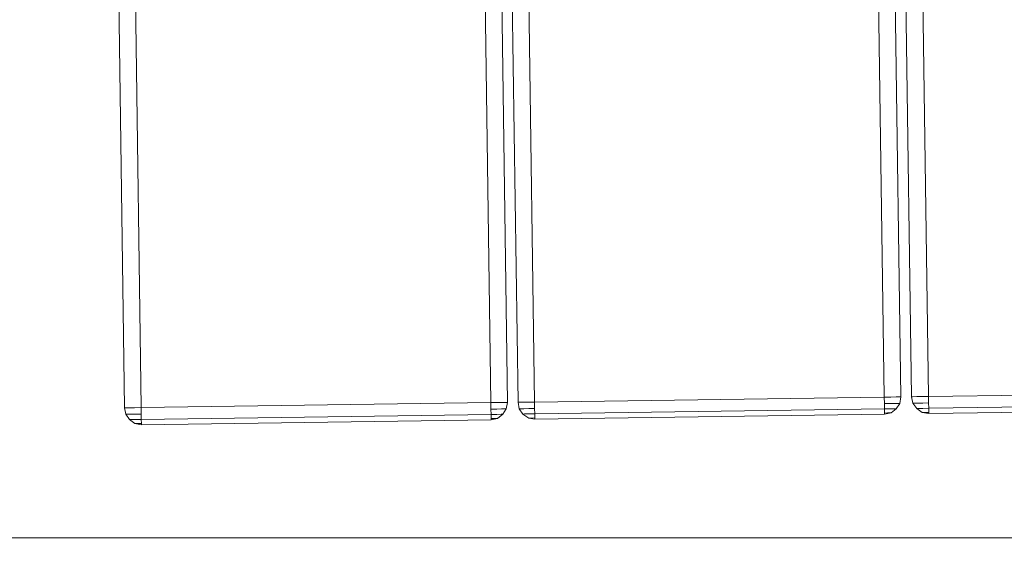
# Model space of a CAD drawing. Extents: x 147111805 to 147230536, y 410950310 to 411028142.
# Tile 74 of 256: x 147169148 to 147169500, y 410975803 to 410975999. Entities that reach past the tile are written whole.
import ezdxf

# ---------------------------------------------------------------- set-up
doc = ezdxf.new("R2010")
doc.units = 0
doc.header["$LTSCALE"] = 100
doc.layers.add('T--A9041--_VERHARDINGEN_Tegels', color=9, linetype='Continuous', transparency=0.3)
doc.layers.add('T--L9071--_TERREINMEUBILAIR_Stoelen', color=1, linetype='Continuous')
doc.layers.add('T--L9071--_TERREINMEUBILAIR_Tafels', color=30, linetype='Continuous')

# ---------------------------------------------------------------- blocks, each defined once
blk = doc.blocks.new('Picknicktafel 180x160cm')
at = {"layer": 'T--L9071--_TERREINMEUBILAIR_Tafels', "lineweight": 0}
for p, q in [((1.899847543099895, 1143.074938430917), (0.4221883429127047, 1141.175090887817)), ((0.4221883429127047, 1141.175090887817), (1.899847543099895, 1143.074938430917)), ((3.79969508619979, 1144.34150345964), (1.899847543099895, 1143.074938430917)), ((1.899847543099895, 1143.074938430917), (3.79969508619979, 1144.34150345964)), ((1.899847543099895, 1142.44165591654), (1.899847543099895, 1143.074938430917)), ((1.899847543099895, 1143.074938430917), (1.899847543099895, 1142.44165591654)), ((1.899847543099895, 1140.963996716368), (1.899847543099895, 1142.44165591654)), ((1.899847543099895, 1142.44165591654), (1.899847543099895, 1140.963996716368)), ((6.121730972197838, 1144.763691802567), (3.79969508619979, 1144.34150345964)), ((3.79969508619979, 1144.34150345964), (6.121730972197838, 1144.763691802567)), ((3.79969508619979, 1143.919315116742), (3.79969508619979, 1144.34150345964)), ((3.79969508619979, 1144.34150345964), (3.79969508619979, 1143.919315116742)), ((3.79969508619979, 1142.652750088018), (3.79969508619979, 1143.919315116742)), ((3.79969508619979, 1143.919315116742), (3.79969508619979, 1142.652750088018)), ((3.79969508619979, 1140.963996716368), (3.79969508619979, 1142.652750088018)), ((3.79969508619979, 1142.652750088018), (3.79969508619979, 1140.963996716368)), ((6.121730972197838, 1144.763691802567), (6.121730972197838, 1144.34150345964)), ((1794.089363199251, 1144.763691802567), (6.121730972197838, 1144.763691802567)), ((1794.089363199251, 1144.763691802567), (6.121730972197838, 1144.763691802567)), ((6.121730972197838, 1144.34150345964), (6.121730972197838, 1144.763691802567)), ((6.121730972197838, 1144.763691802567), (1794.089363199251, 1144.763691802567)), ((6.121730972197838, 1144.763691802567), (1794.089363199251, 1144.763691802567)), ((6.121730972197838, 1144.34150345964), (6.121730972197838, 1143.074938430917)), ((6.121730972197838, 1143.074938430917), (6.121730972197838, 1144.34150345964)), ((6.121730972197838, 1143.074938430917), (6.121730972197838, 1141.175090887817)), ((6.121730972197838, 1141.175090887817), (6.121730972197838, 1143.074938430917)), ((0.4221883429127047, 1141.175090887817), (0, 1138.853055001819)), ((0, 1138.853055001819), (0.4221883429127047, 1141.175090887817)), ((0.4221883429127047, 1138.853055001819), (0, 1138.853055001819)), ((0, 1138.853055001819), (0.4221883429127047, 1138.853055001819)), ((0, 1138.853055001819), (0, 1013.674211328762)), ((0, 1013.674211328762), (0, 1138.853055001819)), ((0.4221883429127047, 1140.752902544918), (0.4221883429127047, 1141.175090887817)), ((0.4221883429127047, 1141.175090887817), (0.4221883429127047, 1140.752902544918)), ((0.4221883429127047, 1139.908525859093), (0.4221883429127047, 1140.752902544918)), ((0.4221883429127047, 1140.752902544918), (0.4221883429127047, 1139.908525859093)), ((0.4221883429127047, 1138.853055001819), (0.4221883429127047, 1139.908525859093)), ((0.4221883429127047, 1139.908525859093), (0.4221883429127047, 1138.853055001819)), ((1.899847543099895, 1138.853055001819), (0.4221883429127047, 1138.853055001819)), ((0.4221883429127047, 1138.853055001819), (1.899847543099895, 1138.853055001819)), ((1.899847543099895, 1138.853055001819), (1.899847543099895, 1140.963996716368)), ((1.899847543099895, 1140.963996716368), (1.899847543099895, 1138.853055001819)), ((3.79969508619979, 1138.853055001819), (1.899847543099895, 1138.853055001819)), ((1.899847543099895, 1138.853055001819), (3.79969508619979, 1138.853055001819)), ((1.899847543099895, 1138.853055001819), (1.899847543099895, 1013.674211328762)), ((1.899847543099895, 1013.674211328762), (1.899847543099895, 1138.853055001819)), ((3.79969508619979, 1138.853055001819), (3.79969508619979, 1140.963996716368)), ((3.79969508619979, 1140.963996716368), (3.79969508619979, 1138.853055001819)), ((6.121730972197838, 1138.853055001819), (3.79969508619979, 1138.853055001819)), ((3.79969508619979, 1138.853055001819), (6.121730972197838, 1138.853055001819)), ((6.121730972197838, 1141.175090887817), (6.121730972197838, 1138.853055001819)), ((6.121730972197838, 1138.853055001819), (6.121730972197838, 1141.175090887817)), ((1794.089363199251, 1138.853055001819), (6.121730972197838, 1138.853055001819)), ((6.121730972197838, 1013.674211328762), (6.121730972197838, 1138.853055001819)), ((1794.089363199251, 1138.853055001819), (6.121730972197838, 1138.853055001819)), ((6.121730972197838, 1138.853055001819), (6.121730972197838, 1013.674211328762)), ((6.121730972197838, 1138.853055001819), (1794.089363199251, 1138.853055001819)), ((6.121730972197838, 1138.853055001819), (1794.089363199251, 1138.853055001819)), ((0, 1013.674211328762), (0.4221883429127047, 1013.674211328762)), ((0.4221883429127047, 1011.352175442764), (0, 1013.674211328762)), ((0, 1013.674211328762), (0.4221883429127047, 1011.352175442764)), ((0.4221883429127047, 1013.674211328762), (0, 1013.674211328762)), ((0.4221883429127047, 1013.674211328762), (1.899847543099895, 1013.674211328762)), ((1.899847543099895, 1013.674211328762), (0.4221883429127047, 1013.674211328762)), ((0.4221883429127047, 1012.618740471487), (0.4221883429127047, 1013.674211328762)), ((0.4221883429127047, 1013.674211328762), (0.4221883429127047, 1012.618740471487)), ((0.4221883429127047, 1011.774363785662), (0.4221883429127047, 1012.618740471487)), ((0.4221883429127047, 1012.618740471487), (0.4221883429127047, 1011.774363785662)), ((0.4221883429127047, 1011.352175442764), (0.4221883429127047, 1011.774363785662)), ((0.4221883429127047, 1011.774363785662), (0.4221883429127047, 1011.352175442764)), ((1.899847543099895, 1009.452327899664), (0.4221883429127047, 1011.352175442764)), ((0.4221883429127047, 1011.352175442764), (1.899847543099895, 1009.452327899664)), ((1.899847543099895, 1013.674211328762), (3.79969508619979, 1013.674211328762)), ((3.79969508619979, 1013.674211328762), (1.899847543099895, 1013.674211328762)), ((1.899847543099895, 1011.563269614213), (1.899847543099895, 1013.674211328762)), ((1.899847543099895, 1013.674211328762), (1.899847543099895, 1011.563269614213)), ((1.899847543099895, 1010.085610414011), (1.899847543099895, 1011.563269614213)), ((1.899847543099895, 1011.563269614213), (1.899847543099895, 1010.085610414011)), ((3.79969508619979, 1013.674211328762), (6.121730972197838, 1013.674211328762)), ((6.121730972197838, 1013.674211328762), (3.79969508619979, 1013.674211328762)), ((3.79969508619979, 1011.563269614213), (3.79969508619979, 1013.674211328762)), ((3.79969508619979, 1013.674211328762), (3.79969508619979, 1011.563269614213)), ((3.79969508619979, 1009.874516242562), (3.79969508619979, 1011.563269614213)), ((3.79969508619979, 1011.563269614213), (3.79969508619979, 1009.874516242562)), ((1794.089363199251, 1013.674211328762), (6.121730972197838, 1013.674211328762)), ((6.121730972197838, 1013.674211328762), (6.121730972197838, 1011.352175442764)), ((1794.089363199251, 1013.674211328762), (6.121730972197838, 1013.674211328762)), ((6.121730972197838, 1011.352175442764), (6.121730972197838, 1013.674211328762)), ((6.121730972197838, 1013.674211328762), (1794.089363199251, 1013.674211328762)), ((6.121730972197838, 1013.674211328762), (1794.089363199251, 1013.674211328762)), ((6.121730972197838, 1011.352175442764), (6.121730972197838, 1009.452327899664)), ((6.121730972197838, 1009.452327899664), (6.121730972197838, 1011.352175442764)), ((1.899847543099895, 1009.452327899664), (1.899847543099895, 1010.085610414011)), ((1.899847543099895, 1010.085610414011), (1.899847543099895, 1009.452327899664)), ((3.79969508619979, 1008.185762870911), (1.899847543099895, 1009.452327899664)), ((1.899847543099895, 1009.452327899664), (3.79969508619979, 1008.185762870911)), ((3.79969508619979, 1008.607951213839), (3.79969508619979, 1009.874516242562)), ((3.79969508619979, 1009.874516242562), (3.79969508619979, 1008.607951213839)), ((3.79969508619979, 1008.185762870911), (3.79969508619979, 1008.607951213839)), ((3.79969508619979, 1008.607951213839), (3.79969508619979, 1008.185762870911)), ((6.121730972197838, 1007.763574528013), (3.79969508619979, 1008.185762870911)), ((3.79969508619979, 1008.185762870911), (6.121730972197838, 1007.763574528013)), ((6.121730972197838, 1009.452327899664), (6.121730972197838, 1008.185762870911)), ((6.121730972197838, 1008.185762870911), (6.121730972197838, 1009.452327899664)), ((6.121730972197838, 1008.185762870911), (6.121730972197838, 1007.763574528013)), ((6.121730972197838, 1007.763574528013), (6.121730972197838, 1008.185762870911)), ((1794.089363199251, 1007.763574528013), (6.121730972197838, 1007.763574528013)), ((6.121730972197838, 1007.763574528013), (1794.089363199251, 1007.763574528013)), ((6.121730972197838, 1007.763574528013), (1794.089363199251, 1007.763574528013)), ((6.121730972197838, 1007.763574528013), (1794.089363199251, 1007.763574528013)), ((1.899847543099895, 1002.275126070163), (0.4221883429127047, 1000.164184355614)), ((0.4221883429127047, 1000.164184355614), (1.899847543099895, 1002.275126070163)), ((3.79969508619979, 1003.541691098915), (1.899847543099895, 1002.275126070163)), ((1.899847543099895, 1002.275126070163), (3.79969508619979, 1003.541691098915)), ((1.899847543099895, 1001.641843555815), (1.899847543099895, 1002.275126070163)), ((1.899847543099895, 1002.275126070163), (1.899847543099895, 1001.641843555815)), ((1.899847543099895, 1000.164184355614), (1.899847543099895, 1001.641843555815)), ((1.899847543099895, 1001.641843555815), (1.899847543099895, 1000.164184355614)), ((6.121730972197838, 1003.963879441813), (3.79969508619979, 1003.541691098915)), ((3.79969508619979, 1003.541691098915), (6.121730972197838, 1003.963879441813)), ((3.79969508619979, 1003.119502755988), (3.79969508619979, 1003.541691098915)), ((3.79969508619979, 1003.541691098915), (3.79969508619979, 1003.119502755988)), ((3.79969508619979, 1001.852937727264), (3.79969508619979, 1003.119502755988)), ((3.79969508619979, 1003.119502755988), (3.79969508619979, 1001.852937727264)), ((3.79969508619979, 1000.164184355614), (3.79969508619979, 1001.852937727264)), ((3.79969508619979, 1001.852937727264), (3.79969508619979, 1000.164184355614)), ((6.121730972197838, 1003.963879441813), (6.121730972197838, 1003.541691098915)), ((1794.089363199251, 1003.963879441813), (6.121730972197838, 1003.963879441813)), ((1794.089363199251, 1003.963879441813), (6.121730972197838, 1003.963879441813)), ((6.121730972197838, 1003.541691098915), (6.121730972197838, 1003.963879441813)), ((6.121730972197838, 1003.963879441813), (1794.089363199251, 1003.963879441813)), ((6.121730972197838, 1003.963879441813), (1794.089363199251, 1003.963879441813)), ((6.121730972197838, 1003.541691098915), (6.121730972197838, 1002.275126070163)), ((6.121730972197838, 1002.275126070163), (6.121730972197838, 1003.541691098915)), ((6.121730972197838, 1002.275126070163), (6.121730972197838, 1000.164184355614)), ((6.121730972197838, 1000.164184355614), (6.121730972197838, 1002.275126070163)), ((0.4221883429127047, 1000.164184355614), (0, 998.0532426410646)), ((0, 998.0532426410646), (0.4221883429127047, 1000.164184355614)), ((0.4221883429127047, 998.0532426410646), (0, 998.0532426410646)), ((0, 998.0532426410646), (0.4221883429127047, 998.0532426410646)), ((0, 998.0532426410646), (0, 872.8743989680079)), ((0, 872.8743989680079), (0, 998.0532426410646)), ((0.4221883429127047, 999.9530901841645), (0.4221883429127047, 1000.164184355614)), ((0.4221883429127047, 1000.164184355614), (0.4221883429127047, 999.9530901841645)), ((0.4221883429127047, 999.1087134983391), (0.4221883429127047, 999.9530901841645)), ((0.4221883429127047, 999.9530901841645), (0.4221883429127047, 999.1087134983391)), ((0.4221883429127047, 998.0532426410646), (0.4221883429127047, 999.1087134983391)), ((0.4221883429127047, 999.1087134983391), (0.4221883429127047, 998.0532426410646)), ((1.899847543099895, 998.0532426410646), (0.4221883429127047, 998.0532426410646)), ((0.4221883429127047, 998.0532426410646), (1.899847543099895, 998.0532426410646)), ((1.899847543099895, 998.0532426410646), (1.899847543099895, 1000.164184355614)), ((1.899847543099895, 1000.164184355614), (1.899847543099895, 998.0532426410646)), ((3.79969508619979, 998.0532426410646), (1.899847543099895, 998.0532426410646)), ((1.899847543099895, 998.0532426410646), (3.79969508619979, 998.0532426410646)), ((1.899847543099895, 998.0532426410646), (1.899847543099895, 872.8743989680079)), ((1.899847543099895, 872.8743989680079), (1.899847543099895, 998.0532426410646)), ((3.79969508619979, 998.0532426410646), (3.79969508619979, 1000.164184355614)), ((3.79969508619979, 1000.164184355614), (3.79969508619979, 998.0532426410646)), ((6.121730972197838, 998.0532426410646), (3.79969508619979, 998.0532426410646)), ((3.79969508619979, 998.0532426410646), (6.121730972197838, 998.0532426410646)), ((6.121730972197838, 1000.164184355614), (6.121730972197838, 998.0532426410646)), ((6.121730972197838, 998.0532426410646), (6.121730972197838, 1000.164184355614)), ((1794.089363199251, 998.0532426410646), (6.121730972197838, 998.0532426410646)), ((6.121730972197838, 872.8743989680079), (6.121730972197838, 998.0532426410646)), ((1794.089363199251, 998.0532426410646), (6.121730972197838, 998.0532426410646)), ((6.121730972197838, 998.0532426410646), (6.121730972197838, 872.8743989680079)), ((6.121730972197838, 998.0532426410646), (1794.089363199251, 998.0532426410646)), ((6.121730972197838, 998.0532426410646), (1794.089363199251, 998.0532426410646)), ((0, 872.8743989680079), (0.4221883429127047, 872.8743989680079)), ((0.4221883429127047, 870.5523630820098), (0, 872.8743989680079)), ((0, 872.8743989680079), (0.4221883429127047, 870.5523630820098)), ((0.4221883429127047, 872.8743989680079), (0, 872.8743989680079)), ((0.4221883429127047, 872.8743989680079), (1.899847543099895, 872.8743989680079)), ((1.899847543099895, 872.8743989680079), (0.4221883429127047, 872.8743989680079)), ((0.4221883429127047, 871.8189281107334), (0.4221883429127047, 872.8743989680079)), ((0.4221883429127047, 872.8743989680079), (0.4221883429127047, 871.8189281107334)), ((0.4221883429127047, 870.9745514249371), (0.4221883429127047, 871.8189281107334)), ((0.4221883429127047, 871.8189281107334), (0.4221883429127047, 870.9745514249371)), ((0.4221883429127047, 870.5523630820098), (0.4221883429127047, 870.9745514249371)), ((0.4221883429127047, 870.9745514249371), (0.4221883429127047, 870.5523630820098)), ((1.899847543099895, 868.6525155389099), (0.4221883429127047, 870.5523630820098)), ((0.4221883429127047, 870.5523630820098), (1.899847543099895, 868.6525155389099)), ((1.899847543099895, 872.8743989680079), (3.79969508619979, 872.8743989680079)), ((3.79969508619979, 872.8743989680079), (1.899847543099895, 872.8743989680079)), ((1.899847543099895, 870.7634572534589), (1.899847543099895, 872.8743989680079)), ((1.899847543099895, 872.8743989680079), (1.899847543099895, 870.7634572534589)), ((1.899847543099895, 869.2857980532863), (1.899847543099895, 870.7634572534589)), ((1.899847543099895, 870.7634572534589), (1.899847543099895, 869.2857980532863)), ((3.79969508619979, 872.8743989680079), (6.121730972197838, 872.8743989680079)), ((6.121730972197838, 872.8743989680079), (3.79969508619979, 872.8743989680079)), ((3.79969508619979, 870.7634572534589), (3.79969508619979, 872.8743989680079)), ((3.79969508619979, 872.8743989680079), (3.79969508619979, 870.7634572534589)), ((3.79969508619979, 868.863609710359), (3.79969508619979, 870.7634572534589)), ((3.79969508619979, 870.7634572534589), (3.79969508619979, 868.863609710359)), ((1794.089363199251, 872.8743989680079), (6.121730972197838, 872.8743989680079)), ((6.121730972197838, 872.8743989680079), (6.121730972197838, 870.5523630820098)), ((1794.089363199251, 872.8743989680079), (6.121730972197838, 872.8743989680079)), ((6.121730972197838, 870.5523630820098), (6.121730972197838, 872.8743989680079)), ((6.121730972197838, 872.8743989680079), (1794.089363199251, 872.8743989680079)), ((6.121730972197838, 872.8743989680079), (1794.089363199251, 872.8743989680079)), ((6.121730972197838, 870.5523630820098), (6.121730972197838, 868.6525155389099)), ((6.121730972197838, 868.6525155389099), (6.121730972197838, 870.5523630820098)), ((1.899847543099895, 868.6525155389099), (1.899847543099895, 869.2857980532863)), ((1.899847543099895, 869.2857980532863), (1.899847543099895, 868.6525155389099)), ((3.79969508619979, 867.3859505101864), (1.899847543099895, 868.6525155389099)), ((1.899847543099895, 868.6525155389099), (3.79969508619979, 867.3859505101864)), ((3.79969508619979, 867.8081388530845), (3.79969508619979, 868.863609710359)), ((3.79969508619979, 868.863609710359), (3.79969508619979, 867.8081388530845)), ((3.79969508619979, 867.3859505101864), (3.79969508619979, 867.8081388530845)), ((3.79969508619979, 867.8081388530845), (3.79969508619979, 867.3859505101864)), ((6.121730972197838, 866.9637621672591), (3.79969508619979, 867.3859505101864)), ((3.79969508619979, 867.3859505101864), (6.121730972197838, 866.9637621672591)), ((6.121730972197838, 868.6525155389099), (6.121730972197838, 867.3859505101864)), ((6.121730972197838, 867.3859505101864), (6.121730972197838, 868.6525155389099)), ((6.121730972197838, 867.3859505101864), (6.121730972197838, 866.9637621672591)), ((6.121730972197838, 866.9637621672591), (6.121730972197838, 867.3859505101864)), ((1794.089363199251, 866.9637621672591), (6.121730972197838, 866.9637621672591)), ((6.121730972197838, 866.9637621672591), (1794.089363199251, 866.9637621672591)), ((6.121730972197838, 866.9637621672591), (1794.089363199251, 866.9637621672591)), ((6.121730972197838, 866.9637621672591), (1794.089363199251, 866.9637621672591)), ((1.899847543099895, 861.2642195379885), (0.4221883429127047, 859.3643719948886)), ((0.4221883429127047, 859.3643719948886), (1.899847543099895, 861.2642195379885)), ((3.79969508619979, 862.7418787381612), (1.899847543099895, 861.2642195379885)), ((1.899847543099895, 861.2642195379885), (3.79969508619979, 862.7418787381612)), ((1.899847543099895, 860.8420311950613), (1.899847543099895, 861.2642195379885)), ((1.899847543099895, 861.2642195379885), (1.899847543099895, 860.8420311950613)), ((1.899847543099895, 859.1532778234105), (1.899847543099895, 860.8420311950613)), ((1.899847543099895, 860.8420311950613), (1.899847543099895, 859.1532778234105)), ((6.121730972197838, 863.1640670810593), (3.79969508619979, 862.7418787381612)), ((3.79969508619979, 862.7418787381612), (6.121730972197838, 863.1640670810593)), ((3.79969508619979, 862.319690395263), (3.79969508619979, 862.7418787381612)), ((3.79969508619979, 862.7418787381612), (3.79969508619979, 862.319690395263)), ((3.79969508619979, 861.0531253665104), (3.79969508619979, 862.319690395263)), ((3.79969508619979, 862.319690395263), (3.79969508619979, 861.0531253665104)), ((3.79969508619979, 859.1532778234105), (3.79969508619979, 861.0531253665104)), ((3.79969508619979, 861.0531253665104), (3.79969508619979, 859.1532778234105)), ((6.121730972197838, 863.1640670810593), (6.121730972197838, 862.7418787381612)), ((1794.089363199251, 863.1640670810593), (6.121730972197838, 863.1640670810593)), ((1794.089363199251, 863.1640670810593), (6.121730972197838, 863.1640670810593)), ((6.121730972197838, 862.7418787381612), (6.121730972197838, 863.1640670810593)), ((6.121730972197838, 863.1640670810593), (1794.089363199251, 863.1640670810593)), ((6.121730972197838, 863.1640670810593), (1794.089363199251, 863.1640670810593)), ((6.121730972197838, 862.7418787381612), (6.121730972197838, 861.2642195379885)), ((6.121730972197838, 861.2642195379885), (6.121730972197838, 862.7418787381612)), ((6.121730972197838, 861.2642195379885), (6.121730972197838, 859.3643719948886)), ((6.121730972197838, 859.3643719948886), (6.121730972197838, 861.2642195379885)), ((0.4221883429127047, 859.3643719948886), (0, 857.0423361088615)), ((0, 857.0423361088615), (0.4221883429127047, 859.3643719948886)), ((0.4221883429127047, 857.0423361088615), (0, 857.0423361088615)), ((0, 857.0423361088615), (0.4221883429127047, 857.0423361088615)), ((0, 857.0423361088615), (0, 732.074586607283)), ((0, 732.074586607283), (0, 857.0423361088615)), ((0.4221883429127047, 859.1532778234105), (0.4221883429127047, 859.3643719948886)), ((0.4221883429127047, 859.3643719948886), (0.4221883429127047, 859.1532778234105)), ((0.4221883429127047, 858.3089011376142), (0.4221883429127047, 859.1532778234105)), ((0.4221883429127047, 859.1532778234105), (0.4221883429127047, 858.3089011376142)), ((0.4221883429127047, 857.0423361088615), (0.4221883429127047, 858.3089011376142)), ((0.4221883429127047, 858.3089011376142), (0.4221883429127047, 857.0423361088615)), ((1.899847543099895, 857.0423361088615), (0.4221883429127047, 857.0423361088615)), ((0.4221883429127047, 857.0423361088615), (1.899847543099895, 857.0423361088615)), ((1.899847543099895, 857.0423361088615), (1.899847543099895, 859.1532778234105)), ((1.899847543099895, 859.1532778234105), (1.899847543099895, 857.0423361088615)), ((3.79969508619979, 857.0423361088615), (1.899847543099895, 857.0423361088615)), ((1.899847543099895, 857.0423361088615), (3.79969508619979, 857.0423361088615)), ((1.899847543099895, 857.0423361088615), (1.899847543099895, 732.074586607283)), ((1.899847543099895, 732.074586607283), (1.899847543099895, 857.0423361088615)), ((3.79969508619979, 857.0423361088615), (3.79969508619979, 859.1532778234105)), ((3.79969508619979, 859.1532778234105), (3.79969508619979, 857.0423361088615)), ((6.121730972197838, 857.0423361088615), (3.79969508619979, 857.0423361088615)), ((3.79969508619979, 857.0423361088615), (6.121730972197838, 857.0423361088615)), ((6.121730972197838, 859.3643719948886), (6.121730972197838, 857.0423361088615)), ((6.121730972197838, 857.0423361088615), (6.121730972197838, 859.3643719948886)), ((1794.089363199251, 857.0423361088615), (6.121730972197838, 857.0423361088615)), ((6.121730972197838, 732.074586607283), (6.121730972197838, 857.0423361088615)), ((1794.089363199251, 857.0423361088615), (6.121730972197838, 857.0423361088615)), ((6.121730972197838, 857.0423361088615), (6.121730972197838, 732.074586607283)), ((6.121730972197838, 857.0423361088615), (1794.089363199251, 857.0423361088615)), ((6.121730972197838, 857.0423361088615), (1794.089363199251, 857.0423361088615))]:
    blk.add_line(p, q, dxfattribs=at)

msp = doc.modelspace()

# ---------------------------------------------------------------- hatches: boundary and pattern name
at = {"layer": 'T--A9041--_VERHARDINGEN_Tegels'}
h = msp.add_hatch(dxfattribs=at)
h.set_pattern_fill('ANSI37', color=256, scale=200, angle=45)
h.set_pattern_definition([(90, (0, 0), (-635, 0), []), (180, (0, 0), (0, -635), [])])
h.paths.add_polyline_path([(147171124.6155927, 410978496.7849257), (147171124.6155927, 410985174.1051784), (147175311.8159577, 410985174.1051784), (147179724.0163228, 410985174.1051784), (147179724.0163228, 410987548.1668265), (147175674.6155927, 410987550.9475302), (147175674.6155927, 410986269.3768906), (147173554.6155927, 410986269.3768906), (147173554.6155927, 410986569.3768906), (147175374.6155927, 410986569.3768906), (147175374.6155927, 410989649.3768906), (147175374.6155927, 410993004.2881792), (147173550.8201925, 410993004.2881792), (147173550.8201925, 410993134.3405678), (147165980.8201925, 410993134.3405678), (147159696.0572113, 410993137.1650009), (147159704.9791517, 410992687.6886738), (147159705.673752, 410992652.6955669), (147159710.6310576, 410990922.4531842), (147159740.006855, 410990923.0362831), (147159789.3234792, 410988438.5257165), (147159881.8045546, 410983779.4434608), (147160071.926593, 410974201.3302012), (147160091.7723167, 410973201.5271471), (147160156.2709204, 410969952.1672208), (147160833.6374897, 410969965.612699), (147162965.7175028, 410970007.9337059), (147169999.3319892, 410970147.5483757), (147172541.3312546, 410970198.0061296), (147177217.9100407, 410970290.8345047), (147177327.8883767, 410970293.0175343), (147177280.2586386, 410972692.5448644), (147177850.1463795, 410972703.8569272), (147179529.8155105, 410972737.1977439), (147180789.5630606, 410972762.4198964), (147181028.8837267, 410972767.3274566), (147181031.0428523, 410975911.5547846), (147179805.6507454, 410975912.3962522), (147178580.2586386, 410975912.3962522), (147178580.2586386, 410979449.1051784), (147177580.2586386, 410979449.1051784), (147177580.2586386, 410977681.1714507), (147177580.2586386, 410975913.2377229), (147171124.6155927, 410975913.2377229)])
h.paths.add_polyline_path([(147165184.9788649, 410982437.8420166), (147164184.9788649, 410982437.8420166), (147164184.9788649, 410983437.8420166), (147165184.9788649, 410983437.8420166)], flags=16)

# ---------------------------------------------------------------- block references
at = {"layer": 'T--L9071--_TERREINMEUBILAIR_Stoelen', "rotation": 90.80802830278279}
msp.add_blockref('Picknicktafel 180x160cm', (147170330.023393, 410975870.6173641), dxfattribs=at)

doc.saveas('drawing.dxf')
